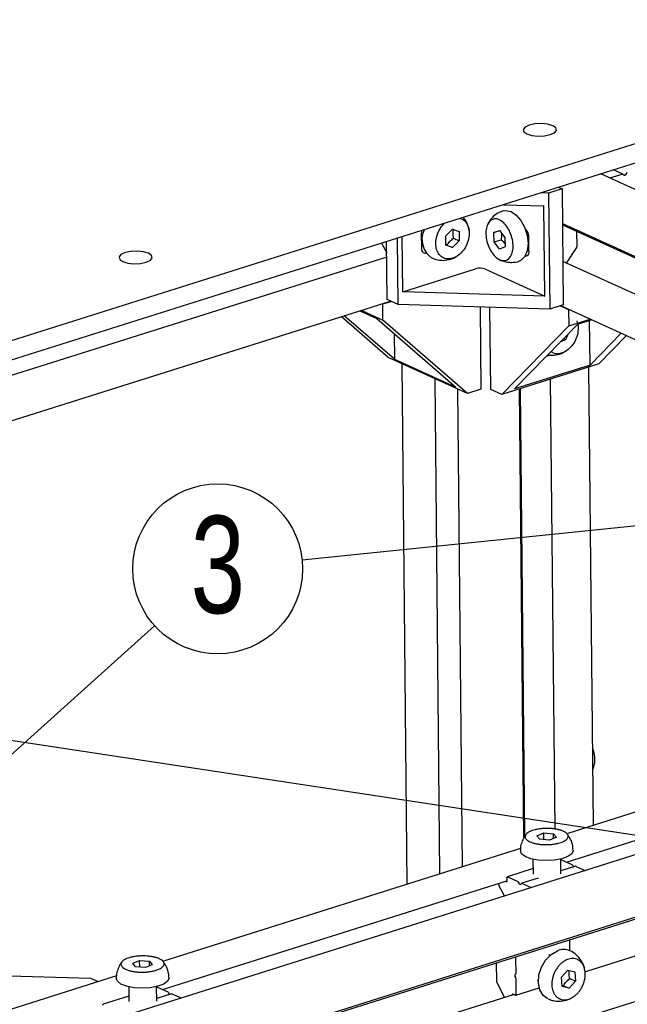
# Model space of a CAD drawing. Header units: millimetres. Extents: x 5 to 592, y 5 to 415.
# Tile 21 of 39: x 264 to 286, y 131 to 167. Entities that reach past the tile are written whole.
import ezdxf

# ---------------------------------------------------------------- set-up
doc = ezdxf.new("R2010")
doc.units = ezdxf.units.MM
doc.layers.add('NOTES', color=6, linetype='Continuous')
doc.layers.add('TRAIT-FORT', color=4, linetype='Continuous', lineweight=25)
doc.styles.add('SLDTEXTSTYLE0', font='TXT', dxfattribs={"width": 0.75})
doc.dimstyles.new('SLDDIMSTYLE2', dxfattribs={"dimtxt": 0.18, "dimasz": 1, "dimexe": 0, "dimexo": 0.0625, "dimgap": 0, "dimtad": 0, "dimtih": 1, "dimtoh": 1, "dimdec": 0, "dimrnd": 1e-09, "dimzin": 0, "dimdsep": 46, "dimtxsty": 'Standard', "dimblk1": 'DOT', "dimblk2": 'DOT', "dimsah": 1, "dimcen": 0.09, "dimadec": 0, "dimazin": 0, "dimtfac": 1, "dimtdec": 0, "dimtofl": 0, "dimtmove": 0, "dimatfit": 3, "dimldrblk": 'DOT', "dimfxl": 0, "dimfrac": 2, "dimtolj": 1, "dimtzin": 0, "dimarcsym": 0})

# ---------------------------------------------------------------- blocks, each defined once
blk = doc.blocks.new('SW_NOTE_3')
at = {"layer": 'NOTES', "color": 0}
blk.add_circle((-3.039, -0.312), 3.055, dxfattribs=at)
at = {"layer": 'NOTES', "color": 0, "insert": (-3.034, 1.594), "char_height": 3.5, "attachment_point": 2, "style": 'SLDTEXTSTYLE0'}
blk.add_mtext('3', dxfattribs=at)
blk = doc.blocks.new('_Dot')
at = {"color": 0, "linetype": 'ByBlock', "lineweight": -2}
blk.add_line((-0.5, 0), (-1, 0), dxfattribs=at)
at = {"color": 0, "linetype": 'ByBlock', "const_width": 0.5}
blk.add_lwpolyline([(-0.25, 0, 1), (0.25, 0, 1)], format="xyb", close=True, dxfattribs=at)

msp = doc.modelspace()

# ---------------------------------------------------------------- linework, layer by layer
at = {"layer": 'TRAIT-FORT', "color": 4, "linetype": 'Continuous', "lineweight": 25}
for p, q in [((321.1097, 173.25), (262.9852, 154.9064)), ((321.1165, 172.5553), (262.992, 154.2117)), ((315.0837, 147.4468), (284.9248, 161.1335)), ((285.248, 160.9869), (285.6897, 161.1263)), ((285.7109, 161.1255), (285.378, 161.2766)), ((285.7565, 161.0873), (285.7173, 161.1214)), ((285.8496, 161.1631), (285.8113, 161.1046)), ((283.0444, 160.4416), (282.7595, 160.4502)), ((283.5308, 160.5951), (283.0444, 160.4416)), ((283.0444, 160.4416), (283.085, 156.2735)), ((283.4028, 160.6532), (283.5308, 160.5951)), ((283.5308, 160.5951), (283.5713, 156.427)), ((281.4198, 160.0274), (282.8766, 159.9837)), ((282.9081, 156.7418), (282.8766, 159.9837)), ((283.5428, 159.3542), (310.3256, 147.1997)), ((278.4663, 158.9967), (278.4715, 158.4641)), ((279.3476, 158.9079), (279.5882, 159.1515)), ((279.5882, 159.1515), (279.832, 159.0608)), ((279.832, 159.0608), (279.8352, 158.7266)), ((281.0806, 159.0234), (281.2765, 159.1009)), ((281.2862, 159.0883), (281.0806, 159.0234)), ((281.0839, 158.6891), (281.0806, 159.0234)), ((281.2765, 159.1009), (281.4756, 158.8441)), ((283.5433, 159.3017), (310.3131, 147.1531)), ((284.0702, 158.5246), (284.0649, 159.065)), ((277.039, 158.6448), (277.2239, 158.2949)), ((277.2402, 156.6168), (277.22, 158.7019)), ((277.6367, 156.4369), (277.6135, 158.8261)), ((277.8046, 156.8948), (277.7853, 158.8803)), ((278.4685, 158.7778), (278.5076, 158.76)), ((279.3509, 158.5737), (279.3476, 158.9079)), ((279.8352, 158.7266), (279.5947, 158.483)), ((279.6299, 158.8198), (279.8352, 158.7266)), ((281.0839, 158.6891), (281.3357, 158.7686)), ((281.283, 158.4324), (281.0839, 158.6891)), ((281.4756, 158.8441), (281.4788, 158.5099)), ((282.3404, 158.3481), (282.3353, 158.8807)), ((278.4702, 158.5961), (278.5176, 158.611)), ((279.3507, 158.591), (279.3893, 158.5762)), ((279.5947, 158.483), (279.3509, 158.5737)), ((279.3893, 158.5762), (279.5947, 158.483)), ((281.4788, 158.5099), (281.283, 158.4324)), ((282.3053, 158.566), (282.3382, 158.5764)), ((282.3244, 158.572), (282.3383, 158.5657)), ((283.6917, 157.9266), (284.0592, 158.4882)), ((277.2254, 158.1423), (234.2193, 144.5699)), ((309.9993, 145.9878), (283.5561, 157.9882)), ((277.8046, 156.8948), (280.4221, 157.7209)), ((280.7738, 157.7104), (282.9081, 156.7418)), ((282.9081, 156.7418), (277.8046, 156.8948)), ((235.9645, 143.4958), (277.3634, 156.5609)), ((277.0845, 156.457), (277.3841, 156.5515)), ((277.6367, 156.4369), (277.2402, 156.6168)), ((276.2598, 156.2126), (276.8702, 155.9356)), ((276.3117, 156.229), (277.0901, 155.8757)), ((277.0638, 156.4664), (277.0845, 156.457)), ((277.0901, 155.8757), (277.0845, 156.457)), ((283.085, 156.2735), (277.6367, 156.4369)), ((280.5837, 156.3485), (280.6125, 153.3894)), ((280.9642, 153.3789), (280.9354, 156.338)), ((283.5713, 156.427), (283.085, 156.2735)), ((283.4654, 156.3936), (283.7673, 156.2566)), ((283.4765, 156.3971), (308.2508, 145.154)), ((283.7673, 156.2566), (283.7784, 156.2601)), ((283.7673, 156.2566), (283.7729, 155.6753)), ((277.2826, 154.5264), (275.5873, 156.0004)), ((277.5025, 154.4666), (275.6982, 156.0354)), ((276.8702, 155.9356), (279.7142, 153.4629)), ((280.1262, 153.236), (277.0901, 155.8757)), ((283.7729, 155.6753), (284.5361, 155.9162)), ((284.0977, 155.7079), (284.0698, 155.8525)), ((284.6066, 155.8842), (284.0841, 155.7193)), ((284.537, 154.2556), (284.5214, 155.8573)), ((283.7729, 155.6753), (281.3607, 153.1989)), ((281.8245, 153.3996), (284.0841, 155.7193)), ((277.4935, 155.3937), (277.5025, 154.4666)), ((283.654, 155.1636), (283.4934, 155.1129)), ((283.654, 155.1636), (283.5769, 155.1986)), ((283.7352, 155.3611), (283.654, 155.1636)), ((285.6584, 155.4069), (284.537, 154.2556)), ((285.8445, 155.3224), (284.8482, 154.2996)), ((280.1262, 153.236), (277.2826, 154.5264)), ((277.5025, 154.4666), (279.7142, 153.4629)), ((282.9711, 154.5767), (283.124, 154.625)), ((277.7677, 154.3063), (277.9495, 135.5912)), ((284.8482, 154.2996), (281.3607, 153.1989)), ((284.537, 154.2556), (281.8245, 153.3996)), ((284.6566, 137.7078), (284.4964, 154.1886)), ((279.1351, 135.9653), (278.9622, 153.7642)), ((283.1076, 153.7502), (283.2647, 137.5802)), ((279.7756, 153.3951), (279.9425, 136.2201)), ((280.6125, 153.3894), (280.1262, 153.236)), ((281.3607, 153.1989), (280.9642, 153.3789)), ((282.1596, 137.2731), (282.0028, 153.4016)), ((282.1874, 137.3192), (282.031, 153.4105)), ((316.0175, 146.0773), (265.6486, 130.1813)), ((266.6424, 128.2494), (317.017, 144.1472)), ((266.5647, 128.1579), (316.9392, 144.0557)), ((296.5677, 141.4669), (283.7328, 137.4163)), ((266.5624, 125.1961), (316.937, 141.0939)), ((283.6951, 136.3885), (296.0782, 140.2965)), ((282.624, 137.3355), (282.8717, 137.4364)), ((282.8717, 137.4364), (283.2228, 137.408)), ((282.874, 137.1942), (282.8717, 137.4364)), ((283.2228, 137.408), (283.3263, 137.2786)), ((283.2244, 137.2371), (283.2228, 137.408)), ((282.7276, 137.2061), (282.624, 137.3355)), ((283.0787, 137.1777), (282.7276, 137.2061)), ((283.3263, 137.2786), (283.0787, 137.1777)), ((299.6277, 137.2561), (284.3745, 132.4423)), ((282.0366, 136.881), (269.2016, 132.8304)), ((282.4831, 136.4884), (282.4882, 135.9591)), ((283.4882, 135.9688), (283.483, 136.4981)), ((283.5, 136.4718), (283.4833, 136.4666)), ((283.5146, 136.4704), (283.8807, 136.3043)), ((282.4864, 136.1519), (281.5625, 135.8604)), ((284.0186, 136.2365), (283.4872, 136.0687)), ((283.9031, 136.2806), (283.9352, 136.22)), ((284.0332, 136.2351), (284.3605, 136.0866)), ((269.164, 131.8026), (281.5471, 135.7106)), ((281.2492, 135.6166), (281.2495, 135.5888)), ((281.516, 135.6793), (281.488, 135.692)), ((281.546, 135.827), (281.5471, 135.7112)), ((281.5771, 135.859), (281.9432, 135.6929)), ((281.9977, 135.6085), (281.9657, 135.6692)), ((282.0735, 135.6202), (282.0424, 135.5882)), ((282.6698, 135.8108), (282.0811, 135.625)), ((282.0957, 135.6236), (282.423, 135.4751)), ((281.4601, 135.1713), (281.259, 135.5518)), ((283.8133, 133.1977), (283.8099, 133.5477)), ((268.0929, 132.7496), (268.3405, 132.8505)), ((268.3405, 132.8505), (268.6916, 132.8221)), ((268.3429, 132.6083), (268.3405, 132.8505)), ((268.6916, 132.8221), (268.7951, 132.6927)), ((268.6933, 132.6512), (268.6916, 132.8221)), ((281.8776, 132.3997), (281.8724, 132.9363)), ((283.0932, 133.0312), (283.0541, 133.0489)), ((268.1964, 132.6202), (268.0929, 132.7496)), ((268.5475, 132.5917), (268.1964, 132.6202)), ((268.7951, 132.6927), (268.5475, 132.5917)), ((281.1663, 132.7661), (281.1728, 132.0971)), ((283.5117, 132.2472), (283.7428, 132.5058)), ((283.7428, 132.5058), (283.9948, 132.4364)), ((283.9948, 132.4364), (284.0157, 132.1085)), ((261.1304, 132.3763), (266.5786, 132.2129)), ((267.5055, 132.2951), (263.6552, 131.08)), ((266.5786, 132.2129), (266.8519, 132.0888)), ((281.8376, 132.3392), (281.8687, 132.3712)), ((281.8703, 132.2131), (281.8382, 132.2737)), ((281.885, 131.6395), (281.8798, 132.1761)), ((282.6409, 132.1383), (282.6799, 132.1206)), ((283.5327, 131.9192), (283.5117, 132.2472)), ((284.0157, 132.1085), (283.7847, 131.8499)), ((283.8104, 132.2017), (284.0157, 132.1085)), ((267.952, 131.9025), (267.9571, 131.3732)), ((268.9571, 131.3829), (268.9519, 131.9122)), ((268.9689, 131.8859), (268.9522, 131.8806)), ((268.9835, 131.8845), (269.3495, 131.7184)), ((281.1824, 132.0602), (281.4656, 131.5243)), ((281.8685, 131.6062), (282.7102, 131.8718)), ((283.5302, 131.9577), (283.5793, 131.9431)), ((283.7847, 131.8499), (283.5327, 131.9192)), ((283.5793, 131.9431), (283.7847, 131.8499)), ((281.8029, 131.6307), (266.5209, 126.8078)), ((267.9552, 131.566), (267.0314, 131.2745)), ((269.4875, 131.6506), (268.9561, 131.4828)), ((269.372, 131.6947), (269.4041, 131.6341)), ((269.5021, 131.6492), (269.8293, 131.5007)), ((281.7749, 131.6434), (281.8539, 131.6076))]:
    msp.add_line(p, q, dxfattribs=at)
at = {"layer": 'TRAIT-FORT', "color": 4, "linetype": 'Continuous', "lineweight": 25, "flags": 128}
for points in [[(282.3491, 162.8893), (282.2, 162.8201), (282.1313, 162.7352), (282.1535, 162.6475), (282.2632, 162.5705), (282.4437, 162.5158), (282.6675, 162.4918), (282.9006, 162.5021), (283.1074, 162.5452), (283.2565, 162.6144), (283.3251, 162.6994), (283.3029, 162.787), (283.1932, 162.864), (283.0127, 162.9187), (282.7889, 162.9427), (282.5559, 162.9324), (282.3491, 162.8893)], [(285.8113, 161.1046), (285.8055, 161.097), (285.7988, 161.0906), (285.7916, 161.0856), (285.784, 161.0824), (285.7764, 161.0809), (285.7691, 161.0812), (285.7624, 161.0834), (285.7565, 161.0873)], [(281.4199, 159.8071), (281.5123, 159.8222), (281.6974, 159.7811)], [(281.6974, 159.7811), (281.8833, 159.6538), (282.0519, 159.4529), (282.1866, 159.198), (282.2742, 158.914), (282.3063, 158.6287), (282.2795, 158.3701), (282.1966, 158.1635), (282.0657, 158.0291), (281.992, 157.9952)], [(267.818, 158.3034), (267.6689, 158.2342), (267.6002, 158.1492), (267.6224, 158.0616), (267.7321, 157.9846), (267.9126, 157.9299), (268.1364, 157.9059), (268.3694, 157.9162), (268.5762, 157.9593), (268.7253, 158.0285), (268.794, 158.1134), (268.7718, 158.2011), (268.6621, 158.2781), (268.4816, 158.3328), (268.2578, 158.3568), (268.0248, 158.3465), (267.818, 158.3034)], [(282.3404, 158.3481), (282.3378, 158.3043), (282.3293, 158.2649), (282.3151, 158.2315), (282.2958, 158.2053), (282.2721, 158.1874), (282.245, 158.1784), (282.2155, 158.1787), (282.2068, 158.1805)], [(283.2526, 136.4569), (282.9581, 136.4395), (282.6657, 136.4572), (282.404, 136.5082), (282.1988, 136.5875), (282.0701, 136.6873), (282.0302, 136.7883)], [(283.9301, 136.8069), (283.9298, 136.7972), (283.8765, 136.6866), (283.7355, 136.5868), (283.5205, 136.5077), (283.2526, 136.4569)], [(283.9352, 136.22), (283.94, 136.212), (283.9403, 136.2117)], [(281.5471, 135.7112), (281.5466, 135.7025), (281.5449, 135.6946), (281.542, 135.6879), (281.5382, 135.6827), (281.5334, 135.6791), (281.528, 135.6773), (281.5221, 135.6774), (281.516, 135.6793)], [(281.546, 135.827), (281.5465, 135.8358), (281.5482, 135.8436), (281.5511, 135.8503), (281.5549, 135.8556), (281.5597, 135.8592), (281.5651, 135.861), (281.571, 135.8609), (281.5771, 135.859)], [(282.0424, 135.5882), (282.0377, 135.5846), (282.0322, 135.5828), (282.0263, 135.5829), (282.0202, 135.5848), (282.014, 135.5885), (282.0081, 135.5938), (282.0026, 135.6006), (281.9977, 135.6085)], [(283.0244, 131.4701), (282.8547, 131.5953), (282.735, 131.7951), (282.682, 132.0479), (282.7008, 132.3288), (282.7897, 132.6103), (282.94, 132.865), (283.1368, 133.0678), (283.361, 133.199)], [(268.7215, 131.871), (268.4269, 131.8536), (268.1345, 131.8713), (267.8729, 131.9223), (267.6677, 132.0016), (267.5389, 132.1014), (267.499, 132.2024)], [(269.3989, 132.221), (269.3987, 132.2113), (269.3454, 132.1007), (269.2043, 132.0009), (268.9894, 131.9218), (268.7215, 131.871)], [(269.4041, 131.6341), (269.4089, 131.6261), (269.4091, 131.6258)], [(281.7438, 131.6114), (281.7443, 131.6202), (281.746, 131.6281), (281.7488, 131.6347), (281.7527, 131.64), (281.7574, 131.6436), (281.7628, 131.6454), (281.7687, 131.6453), (281.7749, 131.6434)], [(281.885, 131.6395), (281.8845, 131.6308), (281.8828, 131.6229), (281.88, 131.6162), (281.8761, 131.611), (281.8714, 131.6074), (281.8659, 131.6056), (281.86, 131.6057), (281.8539, 131.6076)], [(267.0149, 131.2411), (267.0154, 131.2499), (267.0171, 131.2577), (267.0199, 131.2644), (267.0238, 131.2697), (267.0285, 131.2732), (267.0339, 131.275), (267.0399, 131.275), (267.046, 131.2731)]]:
    msp.add_lwpolyline(points, dxfattribs=at)
at = {"layer": 'TRAIT-FORT', "color": 4, "linetype": 'Continuous', "lineweight": 25}
for centre, radius, start, end in [((285.6992, 161.0999), 0.0281, 49.97401, 109.77279), ((285.8949, 161.1353), 0.0531, 109.84018, 148.49012), ((278.7854, 158.9969), 0.3191, 161.01604, 180.04233), ((279.2926, 158.7797), 0.802, 154.2524, 236.68516), ((281.9711, 158.8861), 0.3642, 359.14828, 51.63156), ((278.6255, 158.4422), 0.1556, 171.9233, 275.47336), ((284.0038, 158.5249), 0.0664, 326.49864, 359.72028), ((280.5821, 157.1862), 0.5581, 69.906, 106.65875), ((283.5056, 136.4527), 0.0199, 63.05052, 106.23247), ((283.8559, 136.2584), 0.0522, 25.23672, 61.71047), ((284.0242, 136.217), 0.0202, 63.34776, 105.93523), ((281.9185, 135.6469), 0.0522, 25.23672, 61.71047), ((282.0869, 135.6071), 0.0188, 61.9615, 135.57592), ((281.3321, 135.5905), 0.0826, 181.17334, 207.87601), ((283.7297, 133.5467), 0.0803, 0.76613, 37.2228), ((283.5868, 132.693), 0.5541, 66.46278, 114.04772), ((281.7922, 132.9352), 0.0803, 0.76613, 37.2228), ((281.2555, 132.0988), 0.0826, 181.17334, 207.87601), ((281.8897, 132.307), 0.0613, 148.27673, 212.83683), ((281.8373, 132.3967), 0.0405, 320.93511, 4.304), ((281.7972, 132.1744), 0.0826, 1.17334, 27.87601), ((268.9745, 131.8668), 0.0199, 63.05052, 106.23247), ((269.3248, 131.6725), 0.0522, 25.23672, 61.71047), ((269.493, 131.6311), 0.0202, 63.34776, 105.93523)]:
    msp.add_arc(centre, radius, start, end, dxfattribs=at)
for points, knots in [([(281.4193, 159.8065), (281.3784, 159.7919), (281.266, 159.7517), (281.0961, 159.6398), (280.9438, 159.4901), (280.8864, 159.3689), (280.8645, 159.3227)], [0, 0, 0, 0, 0.1713857, 0.4716202, 0.7987633, 1, 1, 1, 1]), ([(279.8533, 159.533), (279.8904, 159.5232), (279.9888, 159.4974), (280.1056, 159.3664), (280.187, 159.1667), (280.1999, 158.9242), (280.1445, 158.6706), (280.0267, 158.4332), (279.86, 158.2392), (279.7076, 158.1398), (279.5524, 158.081), (279.3955, 158.0633), (279.2148, 158.1257), (279.0764, 158.266), (278.9961, 158.4683), (278.9828, 158.7104), (279.0389, 158.963), (279.1493, 159.1949), (279.2573, 159.308), (279.3077, 159.3608)], [0, 0, 0, 0, 0.0384394, 0.1017448, 0.1650503, 0.2283557, 0.2916611, 0.3549666, 0.418272, 0.4815774, 0.5014158, 0.5647213, 0.6280267, 0.6913322, 0.7546376, 0.817943, 0.8812485, 0.9445539, 1, 1, 1, 1]), ([(280.1758, 159.1149), (280.1745, 159.1387), (280.168, 159.2546), (280.1, 159.4185), (280.0056, 159.5294), (279.971, 159.5701)], [0, 0, 0, 0, 0.1404992, 0.6845303, 1, 1, 1, 1]), ([(281.2727, 159.4841), (281.3279, 159.4512), (281.4381, 159.3854), (281.5858, 159.1952), (281.6989, 158.9625), (281.7648, 158.7062), (281.776, 158.4571), (281.7313, 158.2428), (281.6356, 158.0876), (281.4999, 158.0089), (281.3757, 158.0143), (281.2492, 158.062), (281.1212, 158.1516), (280.9737, 158.3371), (280.8605, 158.571), (280.7946, 158.827), (280.7834, 159.0762), (280.8281, 159.2904), (280.9238, 159.4458), (281.0595, 159.5239), (281.1837, 159.5203), (281.2556, 159.4911), (281.2727, 159.4841)], [0, 0, 0, 0, 0.0536862, 0.1073725, 0.1610587, 0.2147449, 0.2684311, 0.3221174, 0.3758036, 0.4294898, 0.483176, 0.5, 0.5536862, 0.6073725, 0.6610587, 0.7147449, 0.7684311, 0.8221174, 0.8758036, 0.9294898, 0.983176, 1, 1, 1, 1]), ([(279.6299, 158.8198), (279.6201, 158.8837), (279.6018, 159.0032), (279.6187, 159.1061), (279.6266, 159.154)], [0, 0, 0, 0, 0.5347467, 1, 1, 1, 1]), ([(281.3446, 159.013), (281.3496, 158.9859), (281.3638, 158.9096), (281.3467, 158.8239), (281.3357, 158.7686)], [0, 0, 0, 0, 0.3546227, 1, 1, 1, 1]), ([(279.3893, 158.5762), (279.4231, 158.6239), (279.4862, 158.7131), (279.5843, 158.7859), (279.6299, 158.8198)], [0, 0, 0, 0, 0.5347467, 1, 1, 1, 1]), ([(281.3357, 158.7686), (281.3851, 158.7271), (281.4429, 158.6784), (281.4733, 158.6215), (281.4778, 158.6132)], [0, 0, 0, 0, 0.854183, 1, 1, 1, 1]), ([(278.8543, 158.1125), (278.8909, 158.0961), (278.9886, 158.0522), (279.1258, 158.0278), (279.2229, 158.0257), (279.2531, 158.025)], [0, 0, 0, 0, 0.2916537, 0.7797596, 1, 1, 1, 1]), ([(279.2531, 158.025), (279.3453, 158.034), (279.4823, 158.0473), (279.6513, 158.1108), (279.7226, 158.1599), (279.757, 158.1835)], [0, 0, 0, 0, 0.5162436, 0.7670862, 1, 1, 1, 1]), ([(281.2566, 158.0653), (281.2587, 158.0638), (281.3089, 158.0276), (281.4349, 157.9884), (281.5875, 157.9533), (281.6849, 157.9517), (281.7152, 157.9512)], [0, 0, 0, 0, 0.0159458, 0.3890291, 0.8100357, 1, 1, 1, 1]), ([(281.7152, 157.9512), (281.8088, 157.956), (281.904, 157.9609), (281.9912, 157.9952), (281.9926, 157.9958)], [0, 0, 0, 0, 0.9838766, 1, 1, 1, 1]), ([(284.0983, 155.708), (284.1018, 155.6964), (284.112, 155.6628), (284.1128, 155.5427), (284.0922, 155.3496), (283.9933, 155.1027), (283.8419, 154.8914), (283.6524, 154.7375), (283.4485, 154.6619), (283.265, 154.6608), (283.1736, 154.7202), (283.1352, 154.7451)], [0, 0, 0, 0, 0.0228289, 0.0663447, 0.2052059, 0.3440672, 0.4829284, 0.6217896, 0.7606509, 0.8995121, 1, 1, 1, 1]), ([(283.0231, 154.63), (283.031, 154.6279), (283.1229, 154.6029), (283.312, 154.6227), (283.5291, 154.6728), (283.6368, 154.7506), (283.6711, 154.7754)], [0, 0, 0, 0, 0.0360512, 0.4189866, 0.8148465, 1, 1, 1, 1]), ([(284.6406, 139.7285), (284.6456, 139.7369), (284.6601, 139.7616), (284.681, 139.8234), (284.7028, 139.9138), (284.713, 140.0285), (284.7097, 140.1514), (284.6921, 140.2772), (284.6656, 140.392), (284.6401, 140.461), (284.6295, 140.4897)], [0, 0, 0, 0, 0.0486938, 0.1427866, 0.2912962, 0.4441127, 0.5926224, 0.7454389, 0.8939486, 1, 1, 1, 1]), ([(282.2385, 137.3804), (282.2246, 137.3665), (282.1833, 137.3249), (282.1242, 137.2149), (282.0596, 137.0551), (282.0259, 136.8996), (282.0339, 136.8092), (282.0357, 136.788)], [0, 0, 0, 0, 0.091653, 0.2729702, 0.5763906, 0.9006168, 1, 1, 1, 1]), ([(282.753, 137.5848), (282.7947, 137.589), (282.8793, 137.5976), (283.0101, 137.6002), (283.1406, 137.595), (283.2654, 137.5816), (283.383, 137.5602), (283.4881, 137.5319), (283.5794, 137.4969), (283.6529, 137.4568), (283.7077, 137.4122), (283.7413, 137.3649), (283.7534, 137.3156), (283.7434, 137.2665), (283.7113, 137.2181), (283.6588, 137.1726), (283.5863, 137.1306), (283.4971, 137.0939), (283.3923, 137.0629), (283.2906, 137.0421), (283.183, 137.0267), (283.0707, 137.0168), (282.9403, 137.0138), (282.8097, 137.0191), (282.6849, 137.0325), (282.5673, 137.0539), (282.4622, 137.0822), (282.3709, 137.1172), (282.2974, 137.1572), (282.2426, 137.2019), (282.209, 137.2492), (282.1969, 137.2985), (282.207, 137.3476), (282.239, 137.396), (282.2915, 137.4415), (282.364, 137.4835), (282.4532, 137.5202), (282.558, 137.5511), (282.6595, 137.5723), (282.7272, 137.5813), (282.753, 137.5848)], [0, 0, 0, 0, 0.0264626, 0.0536926, 0.0801553, 0.1073853, 0.1338479, 0.1610779, 0.1875406, 0.2147706, 0.2412332, 0.2684632, 0.2949258, 0.3221559, 0.3486185, 0.3758485, 0.4023111, 0.4295412, 0.4560038, 0.4832338, 0.5, 0.5264626, 0.5536926, 0.5801553, 0.6073853, 0.6338479, 0.6610779, 0.6875406, 0.7147706, 0.7412332, 0.7684632, 0.7949258, 0.8221559, 0.8486185, 0.8758485, 0.9023111, 0.9295412, 0.9560038, 0.9832338, 1, 1, 1, 1]), ([(283.9245, 136.8072), (283.9232, 136.8623), (283.9199, 136.9993), (283.8513, 137.2071), (283.7574, 137.3354), (283.712, 137.3975)], [0, 0, 0, 0, 0.2575523, 0.6404318, 1, 1, 1, 1]), ([(284.3453, 132.4826), (284.3422, 132.5176), (284.3308, 132.6447), (284.2287, 132.8502), (284.0511, 133.056), (283.8968, 133.168), (283.8116, 133.1984), (283.8066, 133.2002)], [0, 0, 0, 0, 0.1118552, 0.4073572, 0.7103407, 0.9829954, 1, 1, 1, 1]), ([(267.7073, 132.7945), (267.6935, 132.7806), (267.6522, 132.739), (267.593, 132.629), (267.5285, 132.4692), (267.4948, 132.3137), (267.5027, 132.2233), (267.5046, 132.2021)], [0, 0, 0, 0, 0.091653, 0.2729702, 0.5763906, 0.9006168, 1, 1, 1, 1]), ([(268.2218, 132.9989), (268.2636, 133.0031), (268.3482, 133.0117), (268.479, 133.0143), (268.6095, 133.0091), (268.7343, 132.9957), (268.8519, 132.9743), (268.9569, 132.946), (269.0483, 132.911), (269.1218, 132.8709), (269.1766, 132.8263), (269.2102, 132.779), (269.2223, 132.7297), (269.2122, 132.6806), (269.1802, 132.6322), (269.1277, 132.5867), (269.0551, 132.5446), (268.966, 132.508), (268.8612, 132.477), (268.7595, 132.4562), (268.6518, 132.4407), (268.5396, 132.4309), (268.4092, 132.4279), (268.2785, 132.4332), (268.1538, 132.4466), (268.0362, 132.468), (267.9311, 132.4963), (267.8398, 132.5313), (267.7663, 132.5713), (267.7115, 132.616), (267.6779, 132.6633), (267.6658, 132.7126), (267.6758, 132.7617), (267.7079, 132.8101), (267.7604, 132.8556), (267.8329, 132.8976), (267.922, 132.9343), (268.0269, 132.9652), (268.1284, 132.9864), (268.196, 132.9954), (268.2218, 132.9989)], [0, 0, 0, 0, 0.0264626, 0.0536926, 0.0801553, 0.1073853, 0.1338479, 0.1610779, 0.1875406, 0.2147706, 0.2412332, 0.2684632, 0.2949258, 0.3221559, 0.3486185, 0.3758485, 0.4023111, 0.4295412, 0.4560038, 0.4832338, 0.5, 0.5264626, 0.5536926, 0.5801553, 0.6073853, 0.6338479, 0.6610779, 0.6875406, 0.7147706, 0.7412332, 0.7684632, 0.7949258, 0.8221559, 0.8486185, 0.8758485, 0.9023111, 0.9295412, 0.9560038, 0.9832338, 1, 1, 1, 1]), ([(269.3934, 132.2213), (269.3921, 132.2764), (269.3888, 132.4133), (269.3202, 132.6212), (269.2263, 132.7495), (269.1808, 132.8116)], [0, 0, 0, 0, 0.2575523, 0.6404318, 1, 1, 1, 1]), ([(283.8088, 131.4738), (283.7755, 131.4627), (283.7079, 131.4401), (283.6082, 131.4325), (283.5122, 131.4447), (283.4241, 131.4778), (283.3449, 131.5311), (283.2782, 131.6023), (283.2248, 131.6904), (283.1871, 131.7916), (283.1655, 131.9047), (283.161, 132.0245), (283.1736, 132.1497), (283.2028, 132.2746), (283.2483, 132.3979), (283.3079, 132.5139), (283.3811, 132.6213), (283.4644, 132.7152), (283.557, 132.7947), (283.6428, 132.8486), (283.7307, 132.8886), (283.8196, 132.9146), (283.9192, 132.9233), (284.0153, 132.9109), (284.1034, 132.8778), (284.1826, 132.8245), (284.2492, 132.7534), (284.3027, 132.6652), (284.3404, 132.5641), (284.362, 132.451), (284.3665, 132.3312), (284.3538, 132.2059), (284.3246, 132.081), (284.2792, 131.9577), (284.2196, 131.8418), (284.1464, 131.7344), (284.0631, 131.6404), (283.9705, 131.5611), (283.8847, 131.5064), (283.8297, 131.4828), (283.8088, 131.4738)], [0, 0, 0, 0, 0.0264626, 0.0536926, 0.0801553, 0.1073853, 0.1338479, 0.1610779, 0.1875406, 0.2147706, 0.2412332, 0.2684632, 0.2949258, 0.3221559, 0.3486185, 0.3758485, 0.4023111, 0.4295412, 0.4560038, 0.4832338, 0.5, 0.5264626, 0.5536926, 0.5801553, 0.6073853, 0.6338479, 0.6610779, 0.6875406, 0.7147706, 0.7412332, 0.7684632, 0.7949258, 0.8221559, 0.8486185, 0.8758485, 0.9023111, 0.9295412, 0.9560038, 0.9832338, 1, 1, 1, 1]), ([(283.8104, 132.2017), (283.797, 132.2647), (283.7748, 132.3687), (283.7839, 132.4582), (283.7875, 132.4935)], [0, 0, 0, 0, 0.6052638, 1, 1, 1, 1]), ([(283.5793, 131.9431), (283.6114, 131.9934), (283.6714, 132.0877), (283.7662, 132.1655), (283.8104, 132.2017)], [0, 0, 0, 0, 0.53474673, 1, 1, 1, 1]), ([(283.0258, 131.4709), (283.0752, 131.451), (283.1847, 131.4067), (283.3394, 131.3837), (283.4405, 131.3865), (283.4768, 131.3875)], [0, 0, 0, 0, 0.3445735, 0.7642158, 1, 1, 1, 1]), ([(283.4768, 131.3875), (283.5706, 131.3994), (283.6874, 131.4142), (283.7924, 131.4649), (283.8132, 131.475)], [0, 0, 0, 0, 0.8019445, 1, 1, 1, 1]), ([(283.8132, 131.475), (283.8328, 131.4827), (283.8652, 131.4953), (283.8927, 131.5164), (283.9036, 131.5247)], [0, 0, 0, 0, 0.6053452, 1, 1, 1, 1])]:
    msp.add_open_spline(points, degree=3, knots=knots, dxfattribs=at)

# ---------------------------------------------------------------- block references
at = {"layer": 'NOTES', "color": 211}
msp.add_blockref('SW_NOTE_3', (274.1863, 147.2447), dxfattribs=at)

# ---------------------------------------------------------------- leaders
for points in [[(305.1717, 150.4303), (274.1863, 147.2447)], [(254.784, 132.2007), (268.8773, 144.8884)], [(289.442, 136.8555), (254.8235, 142.1029)]]:
    msp.add_leader(points, dimstyle='SLDDIMSTYLE2', dxfattribs=at)

doc.saveas('drawing.dxf')
